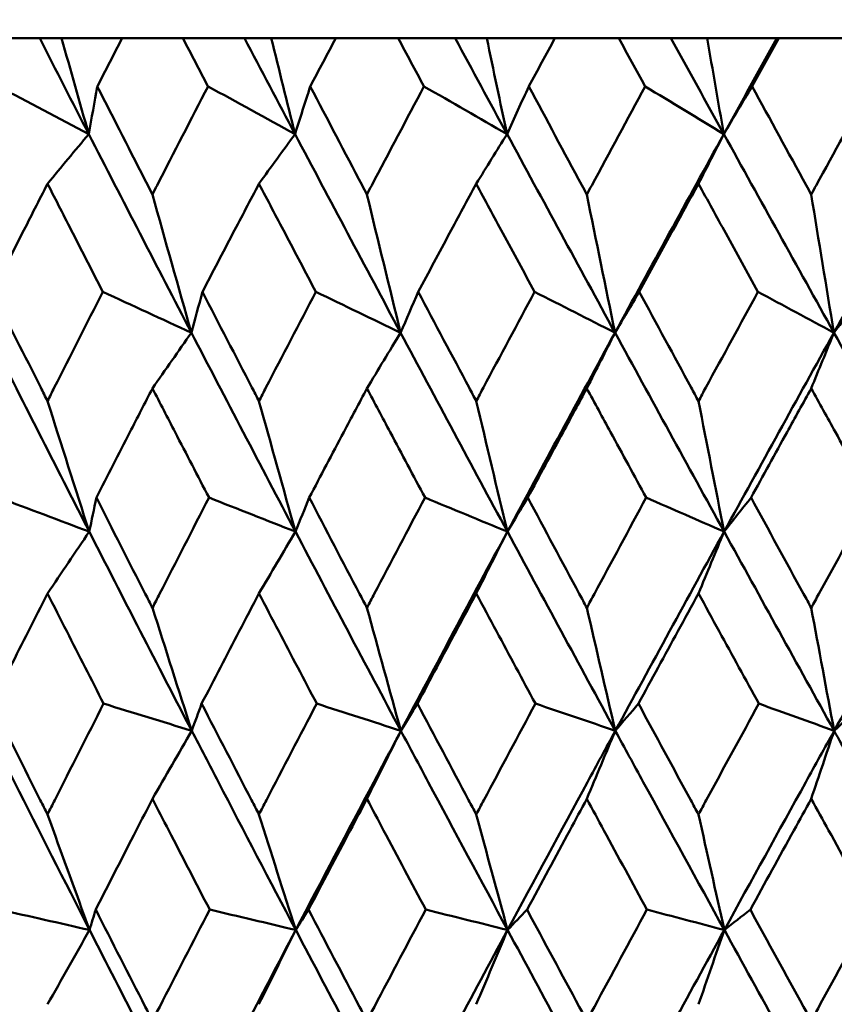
# Model space of a CAD drawing. Header units: millimetres. Extents: x 113 to 2969, y 62 to 2427.
# Tile 224 of 256: x 1811.06 to 1815.44, y 147.13 to 152.43. Entities that reach past the tile are written whole.
import ezdxf

# ---------------------------------------------------------------- set-up
doc = ezdxf.new("R2010")
doc.units = ezdxf.units.MM
doc.header["$LTSCALE"] = 12
doc.layers.add('Widoczne (ISO)', color=7, linetype='Continuous', lineweight=50)

msp = doc.modelspace()

# ---------------------------------------------------------------- linework, layer by layer
at = {"layer": 'Widoczne (ISO)'}
for p, q in [((1810.8176, 152.3297), (1811.1724, 152.3297)), ((1811.1724, 152.3297), (1811.2901, 152.3297)), ((1811.2901, 152.3297), (1811.6159, 152.3297)), ((1811.9422, 152.3297), (1811.6159, 152.3297)), ((1811.9422, 152.3297), (1812.2735, 152.3297)), ((1812.2735, 152.3297), (1812.4175, 152.3297)), ((1812.4175, 152.3297), (1812.7645, 152.3297)), ((1813.0998, 152.3297), (1812.7645, 152.3297)), ((1813.0998, 152.3297), (1813.4063, 152.3297)), ((1813.4063, 152.3297), (1813.576, 152.3297)), ((1813.576, 152.3297), (1813.9427, 152.3297)), ((1814.2857, 152.3297), (1813.9427, 152.3297)), ((1814.2857, 152.3297), (1814.5663, 152.3297)), ((1814.5663, 152.3297), (1814.761, 152.3297)), ((1814.761, 152.3297), (1815.1354, 152.3297)), ((1815.1354, 152.3297), (1815.1461, 152.3297)), ((1815.4954, 152.3297), (1815.1461, 152.3297))]:
    msp.add_line(p, q, dxfattribs=at)
msp.add_circle((1820.2943, 112.3297), 50, dxfattribs=at)
for points in [[(1811.4362, 151.8142), (1811.3479, 151.9861), (1811.26, 152.1579), (1811.1724, 152.3297)], [(1811.2901, 152.3297), (1811.3386, 152.1576), (1811.3873, 151.9858), (1811.4362, 151.8142)], [(1812.5453, 151.8142), (1812.4544, 151.9861), (1812.3638, 152.1579), (1812.2735, 152.3297)], [(1812.4175, 152.3297), (1812.4599, 152.1576), (1812.5025, 151.9858), (1812.5453, 151.8142)], [(1813.6849, 151.8142), (1813.5919, 151.9861), (1813.499, 152.1579), (1813.4063, 152.3297)], [(1813.576, 152.3297), (1813.6121, 152.1576), (1813.6485, 151.9858), (1813.6849, 151.8142)], [(1814.8507, 151.8142), (1814.7557, 151.9861), (1814.6609, 152.1579), (1814.5663, 152.3297)], [(1814.761, 152.3297), (1814.7907, 152.1576), (1814.8207, 151.9858), (1814.8507, 151.8142)], [(1814.8507, 151.8142), (1814.9454, 151.9861), (1815.0403, 152.1579), (1815.1354, 152.3297)], [(1811.4362, 151.8142), (1811.2737, 151.8996), (1811.1112, 151.985), (1810.9487, 152.0704)], [(1811.4362, 151.8142), (1811.4515, 151.8996), (1811.4668, 151.985), (1811.4823, 152.0704)], [(1812.5453, 151.8142), (1812.3894, 151.8996), (1812.2334, 151.985), (1812.0774, 152.0704)], [(1812.5453, 151.8142), (1812.5724, 151.8996), (1812.5997, 151.985), (1812.6271, 152.0704)], [(1813.6849, 151.8142), (1813.5362, 151.8996), (1813.3874, 151.985), (1813.2386, 152.0704)], [(1813.6849, 151.8142), (1813.7239, 151.8996), (1813.7629, 151.985), (1813.8021, 152.0704)], [(1814.8507, 151.8142), (1814.7097, 151.8996), (1814.5687, 151.985), (1814.4276, 152.0704)], [(1814.8507, 151.8142), (1814.9013, 151.8996), (1814.9519, 151.985), (1815.0027, 152.0704)], [(1811.2145, 151.5471), (1811.2884, 151.6362), (1811.3622, 151.7253), (1811.4362, 151.8142)], [(1811.9879, 150.7462), (1811.8028, 151.1023), (1811.6188, 151.4584), (1811.4362, 151.8142)], [(1812.3514, 151.5471), (1812.416, 151.6362), (1812.4806, 151.7253), (1812.5453, 151.8142)], [(1813.1127, 150.7462), (1812.9225, 151.1023), (1812.7333, 151.4584), (1812.5453, 151.8142)], [(1813.5196, 151.5471), (1813.5747, 151.6362), (1813.6298, 151.7253), (1813.6849, 151.8142)], [(1814.2658, 150.7462), (1814.0713, 151.1023), (1813.8777, 151.4584), (1813.6849, 151.8142)], [(1814.2658, 150.7462), (1814.4597, 151.1023), (1814.6547, 151.4584), (1814.8507, 151.8142)], [(1814.7145, 151.5471), (1814.7599, 151.6362), (1814.8053, 151.7253), (1814.8507, 151.8142)], [(1815.4427, 150.7462), (1815.2447, 151.1023), (1815.0473, 151.4584), (1814.8507, 151.8142)], [(1815.4427, 150.7462), (1815.6402, 151.1023), (1815.8387, 151.4584), (1816.038, 151.8142)], [(1811.7787, 151.4894), (1811.848, 151.241), (1811.9178, 150.9932), (1811.9879, 150.7462)], [(1812.9318, 151.4894), (1812.9917, 151.241), (1813.0521, 150.9932), (1813.1127, 150.7462)], [(1814.114, 151.4894), (1814.1643, 151.241), (1814.2149, 150.9932), (1814.2658, 150.7462)], [(1815.3205, 151.4894), (1815.361, 151.241), (1815.4017, 150.9932), (1815.4427, 150.7462)], [(1811.9879, 150.7462), (1811.8292, 150.8193), (1811.6705, 150.8925), (1811.5117, 150.9657)], [(1811.9879, 150.7462), (1812.0078, 150.8193), (1812.0277, 150.8925), (1812.0476, 150.9657)], [(1813.1127, 150.7462), (1812.9609, 150.8193), (1812.8091, 150.8925), (1812.6572, 150.9657)], [(1813.1127, 150.7462), (1813.1444, 150.8193), (1813.1762, 150.8925), (1813.208, 150.9657)], [(1814.2658, 150.7462), (1814.1216, 150.8193), (1813.9773, 150.8925), (1813.833, 150.9657)], [(1814.2658, 150.7462), (1814.3092, 150.8193), (1814.3528, 150.8925), (1814.3963, 150.9657)], [(1815.4427, 150.7462), (1815.3066, 150.8193), (1815.1704, 150.8925), (1815.0342, 150.9657)], [(1815.4427, 150.7462), (1815.4977, 150.8193), (1815.5528, 150.8925), (1815.6079, 150.9657)], [(1811.4388, 149.6763), (1811.2565, 150.033), (1811.0755, 150.3896), (1810.896, 150.7462)], [(1811.7787, 150.4467), (1811.8484, 150.5466), (1811.9182, 150.6465), (1811.9879, 150.7462)], [(1812.5475, 149.6763), (1812.3598, 150.033), (1812.1733, 150.3896), (1811.9879, 150.7462)], [(1812.9318, 150.4467), (1812.9921, 150.5466), (1813.0524, 150.6465), (1813.1127, 150.7462)], [(1813.6869, 149.6763), (1813.4945, 150.033), (1813.3031, 150.3896), (1813.1127, 150.7462)], [(1813.6869, 149.6763), (1813.8787, 150.033), (1814.0717, 150.3896), (1814.2658, 150.7462)], [(1814.114, 150.4467), (1814.1646, 150.5466), (1814.2152, 150.6465), (1814.2658, 150.7462)], [(1814.8523, 149.6763), (1814.656, 150.033), (1814.4605, 150.3896), (1814.2658, 150.7462)], [(1814.8523, 149.6763), (1815.0482, 150.033), (1815.245, 150.3896), (1815.4427, 150.7462)], [(1815.3205, 150.4467), (1815.3612, 150.5466), (1815.402, 150.6465), (1815.4427, 150.7462)], [(1816.0392, 149.6763), (1815.8398, 150.033), (1815.6409, 150.3896), (1815.4427, 150.7462)], [(1811.2145, 150.3784), (1811.2889, 150.1438), (1811.3636, 149.9097), (1811.4388, 149.6763)], [(1812.3514, 150.3784), (1812.4164, 150.1438), (1812.4818, 149.9097), (1812.5475, 149.6763)], [(1813.5196, 150.3784), (1813.575, 150.1438), (1813.6308, 149.9097), (1813.6869, 149.6763)], [(1814.7145, 150.3784), (1814.7602, 150.1438), (1814.8061, 149.9097), (1814.8523, 149.6763)], [(1811.4388, 149.6763), (1811.2772, 149.7373), (1811.1156, 149.7983), (1810.954, 149.8592)], [(1811.4388, 149.6763), (1811.4515, 149.7373), (1811.4642, 149.7983), (1811.477, 149.8592)], [(1812.5475, 149.6763), (1812.3927, 149.7373), (1812.2378, 149.7983), (1812.0829, 149.8592)], [(1812.5475, 149.6763), (1812.5722, 149.7373), (1812.5968, 149.7983), (1812.6215, 149.8592)], [(1813.6869, 149.6763), (1813.5393, 149.7373), (1813.3918, 149.7983), (1813.2442, 149.8592)], [(1813.6869, 149.6763), (1813.7233, 149.7373), (1813.7598, 149.7983), (1813.7964, 149.8592)], [(1814.8523, 149.6763), (1814.7127, 149.7373), (1814.573, 149.7983), (1814.4333, 149.8592)], [(1814.8523, 149.6763), (1814.9005, 149.7373), (1814.9487, 149.7983), (1814.9969, 149.8592)], [(1811.2145, 149.3439), (1811.2892, 149.4549), (1811.364, 149.5657), (1811.4388, 149.6763)], [(1811.99, 148.6056), (1811.805, 148.9624), (1811.6212, 149.3194), (1811.4388, 149.6763)], [(1812.3514, 149.3439), (1812.4167, 149.4549), (1812.4821, 149.5657), (1812.5475, 149.6763)], [(1813.1145, 148.6056), (1812.9244, 148.9624), (1812.7354, 149.3194), (1812.5475, 149.6763)], [(1813.1145, 148.6056), (1813.3041, 148.9624), (1813.4949, 149.3194), (1813.6869, 149.6763)], [(1813.5196, 149.3439), (1813.5753, 149.4549), (1813.6311, 149.5657), (1813.6869, 149.6763)], [(1814.2673, 148.6056), (1814.0729, 148.9624), (1813.8794, 149.3194), (1813.6869, 149.6763)], [(1814.2673, 148.6056), (1814.4613, 148.9624), (1814.6563, 149.3194), (1814.8523, 149.6763)], [(1814.7145, 149.3439), (1814.7604, 149.4549), (1814.8063, 149.5657), (1814.8523, 149.6763)], [(1815.4439, 148.6056), (1815.246, 148.9624), (1815.0488, 149.3194), (1814.8523, 149.6763)], [(1815.4439, 148.6056), (1815.6415, 148.9624), (1815.84, 149.3194), (1816.0392, 149.6763)], [(1811.7787, 149.2669), (1811.8488, 149.0459), (1811.9192, 148.8255), (1811.99, 148.6056)], [(1812.9318, 149.2669), (1812.9924, 149.0459), (1813.0533, 148.8255), (1813.1145, 148.6056)], [(1814.114, 149.2669), (1814.1648, 149.0459), (1814.216, 148.8255), (1814.2673, 148.6056)], [(1815.3205, 149.2669), (1815.3615, 149.0459), (1815.4026, 148.8255), (1815.4439, 148.6056)], [(1811.99, 148.6056), (1811.832, 148.6543), (1811.6741, 148.703), (1811.5161, 148.7518)], [(1811.99, 148.6056), (1812.0077, 148.6543), (1812.0254, 148.703), (1812.0432, 148.7518)], [(1813.1145, 148.6056), (1812.9636, 148.6543), (1812.8127, 148.703), (1812.6618, 148.7518)], [(1813.1145, 148.6056), (1813.1441, 148.6543), (1813.1737, 148.703), (1813.2034, 148.7518)], [(1814.2673, 148.6056), (1814.1241, 148.6543), (1813.9808, 148.703), (1813.8376, 148.7518)], [(1814.2673, 148.6056), (1814.3087, 148.6543), (1814.3502, 148.703), (1814.3916, 148.7518)], [(1815.4439, 148.6056), (1815.3089, 148.6543), (1815.1739, 148.703), (1815.0389, 148.7518)], [(1815.4439, 148.6056), (1815.497, 148.6543), (1815.5501, 148.703), (1815.6032, 148.7518)], [(1811.7787, 148.2397), (1811.8491, 148.3619), (1811.9195, 148.4838), (1811.99, 148.6056)], [(1812.9318, 148.2397), (1812.9927, 148.3619), (1813.0535, 148.4838), (1813.1145, 148.6056)], [(1814.114, 148.2397), (1814.165, 148.3619), (1814.2161, 148.4838), (1814.2673, 148.6056)], [(1815.3205, 148.2397), (1815.3616, 148.3619), (1815.4027, 148.4838), (1815.4439, 148.6056)], [(1811.2145, 148.156), (1811.2895, 147.9484), (1811.3649, 147.7413), (1811.4405, 147.5347)], [(1812.3514, 148.156), (1812.417, 147.9484), (1812.4829, 147.7413), (1812.5491, 147.5347)], [(1813.5196, 148.156), (1813.5755, 147.9484), (1813.6318, 147.7413), (1813.6882, 147.5347)], [(1814.7145, 148.156), (1814.7606, 147.9484), (1814.8069, 147.7413), (1814.8534, 147.5347)], [(1811.4405, 147.5347), (1811.2795, 147.5712), (1811.1185, 147.6077), (1810.9574, 147.6442)], [(1811.4405, 147.5347), (1811.4515, 147.5712), (1811.4625, 147.6077), (1811.4735, 147.6442)], [(1812.5491, 147.5347), (1812.3949, 147.5712), (1812.2406, 147.6077), (1812.0864, 147.6442)], [(1812.5491, 147.5347), (1812.572, 147.5712), (1812.595, 147.6077), (1812.618, 147.6442)], [(1813.6882, 147.5347), (1813.5414, 147.5712), (1813.3946, 147.6077), (1813.2478, 147.6442)], [(1813.6882, 147.5347), (1813.723, 147.5712), (1813.7579, 147.6077), (1813.7927, 147.6442)], [(1814.8534, 147.5347), (1814.7146, 147.5712), (1814.5758, 147.6077), (1814.437, 147.6442)], [(1814.8534, 147.5347), (1814.9, 147.5712), (1814.9466, 147.6077), (1814.9932, 147.6442)], [(1811.2145, 147.135), (1811.2898, 147.2684), (1811.3651, 147.4017), (1811.4405, 147.5347)], [(1811.9912, 146.4646), (1811.8062, 146.8213), (1811.6226, 147.178), (1811.4405, 147.5347)], [(1811.9912, 146.4646), (1812.1759, 146.8213), (1812.3619, 147.178), (1812.5491, 147.5347)], [(1812.3514, 147.135), (1812.4172, 147.2684), (1812.4831, 147.4017), (1812.5491, 147.5347)], [(1813.1155, 146.4646), (1812.9254, 146.8213), (1812.7366, 147.178), (1812.5491, 147.5347)], [(1813.1155, 146.4646), (1813.3054, 146.8213), (1813.4963, 147.178), (1813.6882, 147.5347)], [(1813.5196, 147.135), (1813.5757, 147.2684), (1813.6319, 147.4017), (1813.6882, 147.5347)], [(1814.2682, 146.4646), (1814.0738, 146.8213), (1813.8804, 147.178), (1813.6882, 147.5347)], [(1814.2682, 146.4646), (1814.4624, 146.8213), (1814.6575, 147.178), (1814.8534, 147.5347)], [(1814.7145, 147.135), (1814.7607, 147.2684), (1814.807, 147.4017), (1814.8534, 147.5347)], [(1815.4446, 146.4646), (1815.2466, 146.8213), (1815.0495, 147.178), (1814.8534, 147.5347)]]:
    msp.add_open_spline(points, degree=3, dxfattribs=at)
for points, knots in [([(1811.6159, 152.3297), (1811.5716, 152.2438), (1811.5273, 152.1579), (1811.4829, 152.0715), (1811.4826, 152.0709), (1811.4823, 152.0704)], [0, 0, 0, 0, 0.02969567, 0.02969567, 0.02988021, 0.02988021, 0.02988021, 0.02988021]), ([(1812.0774, 152.0704), (1812.0771, 152.0709), (1812.0769, 152.0715), (1812.0317, 152.1579), (1811.987, 152.2438), (1811.9422, 152.3297)], [0.02951568, 0.02951568, 0.02951568, 0.02951568, 0.02969929, 0.02969929, 0.05939589, 0.05939589, 0.05939589, 0.05939589]), ([(1812.7645, 152.3297), (1812.7189, 152.2438), (1812.6733, 152.1579), (1812.6276, 152.0715), (1812.6273, 152.0709), (1812.6271, 152.0704)], [0, 0, 0, 0, 0.02969567, 0.02969567, 0.02988021, 0.02988021, 0.02988021, 0.02988021]), ([(1813.2386, 152.0704), (1813.2383, 152.0709), (1813.238, 152.0715), (1813.1917, 152.1579), (1813.1457, 152.2438), (1813.0998, 152.3297)], [0.02951568, 0.02951568, 0.02951568, 0.02951568, 0.02969929, 0.02969929, 0.05939589, 0.05939589, 0.05939589, 0.05939589]), ([(1813.9427, 152.3297), (1813.8961, 152.2438), (1813.8495, 152.1579), (1813.8026, 152.0715), (1813.8023, 152.0709), (1813.8021, 152.0704)], [0, 0, 0, 0, 0.02969567, 0.02969567, 0.02988021, 0.02988021, 0.02988021, 0.02988021]), ([(1814.4276, 152.0704), (1814.4273, 152.0709), (1814.427, 152.0715), (1814.3797, 152.1579), (1814.3327, 152.2438), (1814.2857, 152.3297)], [0.02951568, 0.02951568, 0.02951568, 0.02951568, 0.02969929, 0.02969929, 0.05939589, 0.05939589, 0.05939589, 0.05939589]), ([(1815.1461, 152.3297), (1815.0985, 152.2438), (1815.051, 152.1579), (1815.0033, 152.0715), (1815.003, 152.0709), (1815.0027, 152.0704)], [0, 0, 0, 0, 0.02969567, 0.02969567, 0.02988021, 0.02988021, 0.02988021, 0.02988021]), ([(1811.4823, 152.0704), (1811.5725, 151.8931), (1811.6629, 151.7157), (1811.762, 151.5221), (1811.7704, 151.5057), (1811.7787, 151.4894)], [0.0297954, 0.0297954, 0.0297954, 0.0297954, 0.09092493, 0.09092493, 0.09655955, 0.09655955, 0.09655955, 0.09655955]), ([(1811.7787, 151.4894), (1811.787, 151.5056), (1811.7954, 151.5218), (1811.8946, 151.7155), (1811.9858, 151.893), (1812.0774, 152.0704)], [0.0853813, 0.0853813, 0.0853813, 0.0853813, 0.09097809, 0.09097809, 0.15214536, 0.15214536, 0.15214536, 0.15214536]), ([(1812.6271, 152.0704), (1812.7198, 151.8931), (1812.8128, 151.7157), (1812.9146, 151.5221), (1812.9232, 151.5057), (1812.9318, 151.4894)], [0.0297954, 0.0297954, 0.0297954, 0.0297954, 0.09092493, 0.09092493, 0.09655955, 0.09655955, 0.09655955, 0.09655955]), ([(1812.9318, 151.4894), (1812.9404, 151.5056), (1812.9489, 151.5218), (1813.0509, 151.7155), (1813.1446, 151.893), (1813.2386, 152.0704)], [0.0853813, 0.0853813, 0.0853813, 0.0853813, 0.09097809, 0.09097809, 0.15214536, 0.15214536, 0.15214536, 0.15214536]), ([(1813.8021, 152.0704), (1813.897, 151.8931), (1813.9922, 151.7157), (1814.0964, 151.5221), (1814.1052, 151.5057), (1814.114, 151.4894)], [0.0297954, 0.0297954, 0.0297954, 0.0297954, 0.09092493, 0.09092493, 0.09655955, 0.09655955, 0.09655955, 0.09655955]), ([(1814.114, 151.4894), (1814.1227, 151.5056), (1814.1314, 151.5218), (1814.2357, 151.7155), (1814.3315, 151.893), (1814.4276, 152.0704)], [0.0853813, 0.0853813, 0.0853813, 0.0853813, 0.09097809, 0.09097809, 0.15214536, 0.15214536, 0.15214536, 0.15214536]), ([(1815.0027, 152.0704), (1815.0995, 151.8931), (1815.1965, 151.7157), (1815.3026, 151.5221), (1815.3116, 151.5057), (1815.3205, 151.4894)], [0.0297954, 0.0297954, 0.0297954, 0.0297954, 0.09092493, 0.09092493, 0.09655955, 0.09655955, 0.09655955, 0.09655955]), ([(1815.3205, 151.4894), (1815.3294, 151.5056), (1815.3383, 151.5218), (1815.4445, 151.7155), (1815.542, 151.893), (1815.6397, 152.0704)], [0.0853813, 0.0853813, 0.0853813, 0.0853813, 0.09097809, 0.09097809, 0.15214536, 0.15214536, 0.15214536, 0.15214536]), ([(1811.2145, 151.5471), (1811.1692, 151.4582), (1811.124, 151.3693), (1811.0258, 151.1755), (1810.9727, 151.0706), (1810.9198, 150.9657)], [0.03078053, 0.03078053, 0.03078053, 0.03078053, 0.06149921, 0.06149921, 0.09773041, 0.09773041, 0.09773041, 0.09773041]), ([(1811.5117, 150.9657), (1811.4579, 151.0706), (1811.4042, 151.1755), (1811.3052, 151.3692), (1811.2598, 151.4581), (1811.2145, 151.5471)], [0.02528165, 0.02528165, 0.02528165, 0.02528165, 0.06150593, 0.06150593, 0.09223152, 0.09223152, 0.09223152, 0.09223152]), ([(1812.3514, 151.5471), (1812.3047, 151.4582), (1812.2581, 151.3693), (1812.1569, 151.1755), (1812.1022, 151.0706), (1812.0476, 150.9657)], [0.03078053, 0.03078053, 0.03078053, 0.03078053, 0.06149921, 0.06149921, 0.09773041, 0.09773041, 0.09773041, 0.09773041]), ([(1812.6572, 150.9657), (1812.6019, 151.0706), (1812.5467, 151.1755), (1812.4447, 151.3692), (1812.398, 151.4581), (1812.3514, 151.5471)], [0.02528165, 0.02528165, 0.02528165, 0.02528165, 0.06150593, 0.06150593, 0.09223152, 0.09223152, 0.09223152, 0.09223152]), ([(1813.5196, 151.5471), (1813.4717, 151.4582), (1813.424, 151.3693), (1813.3201, 151.1755), (1813.264, 151.0706), (1813.208, 150.9657)], [0.03078053, 0.03078053, 0.03078053, 0.03078053, 0.06149921, 0.06149921, 0.09773041, 0.09773041, 0.09773041, 0.09773041]), ([(1813.833, 150.9657), (1813.7763, 151.0706), (1813.7197, 151.1755), (1813.6153, 151.3692), (1813.5674, 151.4581), (1813.5196, 151.5471)], [0.02528165, 0.02528165, 0.02528165, 0.02528165, 0.06150593, 0.06150593, 0.09223152, 0.09223152, 0.09223152, 0.09223152]), ([(1814.7145, 151.5471), (1814.6657, 151.4582), (1814.6169, 151.3693), (1814.5109, 151.1755), (1814.4535, 151.0706), (1814.3963, 150.9657)], [0.03078053, 0.03078053, 0.03078053, 0.03078053, 0.06149921, 0.06149921, 0.09773041, 0.09773041, 0.09773041, 0.09773041]), ([(1815.0342, 150.9657), (1814.9764, 151.0706), (1814.9187, 151.1755), (1814.8122, 151.3692), (1814.7633, 151.4581), (1814.7145, 151.5471)], [0.02528165, 0.02528165, 0.02528165, 0.02528165, 0.06150593, 0.06150593, 0.09223152, 0.09223152, 0.09223152, 0.09223152]), ([(1810.9198, 150.9657), (1811.0055, 150.7942), (1811.0915, 150.6227), (1811.1901, 150.4269), (1811.2023, 150.4026), (1811.2145, 150.3784)], [0.02983351, 0.02983351, 0.02983351, 0.02983351, 0.0889495, 0.0889495, 0.09731113, 0.09731113, 0.09731113, 0.09731113]), ([(1811.2145, 150.3784), (1811.2267, 150.4025), (1811.2389, 150.4267), (1811.3376, 150.6225), (1811.4245, 150.7941), (1811.5117, 150.9657)], [0.0806421, 0.0806421, 0.0806421, 0.0806421, 0.08897282, 0.08897282, 0.14811965, 0.14811965, 0.14811965, 0.14811965]), ([(1812.0476, 150.9657), (1812.136, 150.7942), (1812.2247, 150.6227), (1812.3262, 150.4269), (1812.3388, 150.4026), (1812.3514, 150.3784)], [0.02983351, 0.02983351, 0.02983351, 0.02983351, 0.0889495, 0.0889495, 0.09731113, 0.09731113, 0.09731113, 0.09731113]), ([(1812.3514, 150.3784), (1812.3639, 150.4025), (1812.3764, 150.4267), (1812.4781, 150.6225), (1812.5675, 150.7941), (1812.6572, 150.9657)], [0.0806421, 0.0806421, 0.0806421, 0.0806421, 0.08897282, 0.08897282, 0.14811965, 0.14811965, 0.14811965, 0.14811965]), ([(1813.208, 150.9657), (1813.2987, 150.7942), (1813.3897, 150.6227), (1813.4937, 150.4269), (1813.5066, 150.4026), (1813.5196, 150.3784)], [0.02983351, 0.02983351, 0.02983351, 0.02983351, 0.0889495, 0.0889495, 0.09731113, 0.09731113, 0.09731113, 0.09731113]), ([(1813.5196, 150.3784), (1813.5324, 150.4025), (1813.5453, 150.4267), (1813.6495, 150.6225), (1813.7411, 150.7941), (1813.833, 150.9657)], [0.0806421, 0.0806421, 0.0806421, 0.0806421, 0.08897282, 0.08897282, 0.14811965, 0.14811965, 0.14811965, 0.14811965]), ([(1814.3963, 150.9657), (1814.489, 150.7942), (1814.5819, 150.6227), (1814.6881, 150.4269), (1814.7013, 150.4026), (1814.7145, 150.3784)], [0.02983351, 0.02983351, 0.02983351, 0.02983351, 0.0889495, 0.0889495, 0.09731113, 0.09731113, 0.09731113, 0.09731113]), ([(1814.7145, 150.3784), (1814.7276, 150.4025), (1814.7407, 150.4267), (1814.8471, 150.6225), (1814.9405, 150.7941), (1815.0342, 150.9657)], [0.0806421, 0.0806421, 0.0806421, 0.0806421, 0.08897282, 0.08897282, 0.14811965, 0.14811965, 0.14811965, 0.14811965]), ([(1811.7787, 150.4467), (1811.7382, 150.3682), (1811.6978, 150.2898), (1811.5972, 150.094), (1811.537, 149.9766), (1811.477, 149.8592)], [0.03448054, 0.03448054, 0.03448054, 0.03448054, 0.06157222, 0.06157222, 0.10209717, 0.10209717, 0.10209717, 0.10209717]), ([(1812.0829, 149.8592), (1812.0219, 149.9766), (1811.9611, 150.0939), (1811.8598, 150.2897), (1811.8192, 150.3682), (1811.7787, 150.4467)], [0.02104899, 0.02104899, 0.02104899, 0.02104899, 0.0615671, 0.0615671, 0.08866561, 0.08866561, 0.08866561, 0.08866561]), ([(1812.9318, 150.4467), (1812.8902, 150.3682), (1812.8487, 150.2898), (1812.7452, 150.094), (1812.6833, 149.9766), (1812.6215, 149.8592)], [0.03448054, 0.03448054, 0.03448054, 0.03448054, 0.06157222, 0.06157222, 0.10209717, 0.10209717, 0.10209717, 0.10209717]), ([(1813.2442, 149.8592), (1813.1816, 149.9766), (1813.1191, 150.0939), (1813.0151, 150.2897), (1812.9734, 150.3682), (1812.9318, 150.4467)], [0.02104899, 0.02104899, 0.02104899, 0.02104899, 0.0615671, 0.0615671, 0.08866561, 0.08866561, 0.08866561, 0.08866561]), ([(1814.114, 150.4467), (1814.0714, 150.3682), (1814.0289, 150.2898), (1813.923, 150.094), (1813.8596, 149.9766), (1813.7964, 149.8592)], [0.03448054, 0.03448054, 0.03448054, 0.03448054, 0.06157222, 0.06157222, 0.10209717, 0.10209717, 0.10209717, 0.10209717]), ([(1814.4333, 149.8592), (1814.3694, 149.9766), (1814.3055, 150.0939), (1814.1991, 150.2897), (1814.1565, 150.3682), (1814.114, 150.4467)], [0.02104899, 0.02104899, 0.02104899, 0.02104899, 0.0615671, 0.0615671, 0.08866561, 0.08866561, 0.08866561, 0.08866561]), ([(1815.3205, 150.4467), (1815.2772, 150.3682), (1815.2339, 150.2898), (1815.126, 150.094), (1815.0614, 149.9766), (1814.9969, 149.8592)], [0.03448054, 0.03448054, 0.03448054, 0.03448054, 0.06157222, 0.06157222, 0.10209717, 0.10209717, 0.10209717, 0.10209717]), ([(1815.6455, 149.8592), (1815.5805, 149.9766), (1815.5155, 150.0939), (1815.4072, 150.2897), (1815.3639, 150.3682), (1815.3205, 150.4467)], [0.02104899, 0.02104899, 0.02104899, 0.02104899, 0.0615671, 0.0615671, 0.08866561, 0.08866561, 0.08866561, 0.08866561]), ([(1811.477, 149.8592), (1811.5643, 149.687), (1811.652, 149.5148), (1811.7529, 149.3174), (1811.7658, 149.2922), (1811.7787, 149.2669)], [0.02530969, 0.02530969, 0.02530969, 0.02530969, 0.08465152, 0.08465152, 0.09334823, 0.09334823, 0.09334823, 0.09334823]), ([(1811.7787, 149.2669), (1811.7916, 149.2921), (1811.8045, 149.3173), (1811.9056, 149.5147), (1811.9941, 149.687), (1812.0829, 149.8592)], [0.07597559, 0.07597559, 0.07597559, 0.07597559, 0.08464777, 0.08464777, 0.14401425, 0.14401425, 0.14401425, 0.14401425]), ([(1812.6215, 149.8592), (1812.7114, 149.687), (1812.8016, 149.5148), (1812.9053, 149.3174), (1812.9186, 149.2922), (1812.9318, 149.2669)], [0.02530969, 0.02530969, 0.02530969, 0.02530969, 0.08465152, 0.08465152, 0.09334823, 0.09334823, 0.09334823, 0.09334823]), ([(1812.9318, 149.2669), (1812.945, 149.2921), (1812.9583, 149.3173), (1813.0621, 149.5147), (1813.153, 149.687), (1813.2442, 149.8592)], [0.07597559, 0.07597559, 0.07597559, 0.07597559, 0.08464777, 0.08464777, 0.14401425, 0.14401425, 0.14401425, 0.14401425]), ([(1813.7964, 149.8592), (1813.8885, 149.687), (1813.9808, 149.5148), (1814.0868, 149.3174), (1814.1004, 149.2922), (1814.114, 149.2669)], [0.02530969, 0.02530969, 0.02530969, 0.02530969, 0.08465152, 0.08465152, 0.09334823, 0.09334823, 0.09334823, 0.09334823]), ([(1814.114, 149.2669), (1814.1275, 149.2921), (1814.141, 149.3173), (1814.2473, 149.5147), (1814.3402, 149.687), (1814.4333, 149.8592)], [0.07597559, 0.07597559, 0.07597559, 0.07597559, 0.08464777, 0.08464777, 0.14401425, 0.14401425, 0.14401425, 0.14401425]), ([(1814.9969, 149.8592), (1815.0908, 149.687), (1815.1848, 149.5148), (1815.2929, 149.3174), (1815.3067, 149.2922), (1815.3205, 149.2669)], [0.02530969, 0.02530969, 0.02530969, 0.02530969, 0.08465152, 0.08465152, 0.09334823, 0.09334823, 0.09334823, 0.09334823]), ([(1815.3205, 149.2669), (1815.3343, 149.2921), (1815.3481, 149.3173), (1815.4562, 149.5147), (1815.5508, 149.687), (1815.6455, 149.8592)], [0.07597559, 0.07597559, 0.07597559, 0.07597559, 0.08464777, 0.08464777, 0.14401425, 0.14401425, 0.14401425, 0.14401425]), ([(1811.2145, 149.3439), (1811.1802, 149.2763), (1811.1459, 149.2086), (1811.0461, 149.0112), (1810.9807, 148.8815), (1810.9155, 148.7518)], [0.03825175, 0.03825175, 0.03825175, 0.03825175, 0.06160817, 0.06160817, 0.10638617, 0.10638617, 0.10638617, 0.10638617]), ([(1811.5161, 148.7518), (1811.4498, 148.8815), (1811.3836, 149.0112), (1811.2832, 149.2086), (1811.2488, 149.2763), (1811.2145, 149.3439)], [0.01681985, 0.01681985, 0.01681985, 0.01681985, 0.06159108, 0.06159108, 0.08495433, 0.08495433, 0.08495433, 0.08495433]), ([(1812.3514, 149.3439), (1812.316, 149.2763), (1812.2807, 149.2086), (1812.1778, 149.0112), (1812.1104, 148.8815), (1812.0432, 148.7518)], [0.03825175, 0.03825175, 0.03825175, 0.03825175, 0.06160817, 0.06160817, 0.10638617, 0.10638617, 0.10638617, 0.10638617]), ([(1812.6618, 148.7518), (1812.5936, 148.8815), (1812.5255, 149.0112), (1812.4221, 149.2086), (1812.3867, 149.2763), (1812.3514, 149.3439)], [0.01681985, 0.01681985, 0.01681985, 0.01681985, 0.06159108, 0.06159108, 0.08495433, 0.08495433, 0.08495433, 0.08495433]), ([(1813.5196, 149.3439), (1813.4833, 149.2763), (1813.4471, 149.2086), (1813.3416, 149.0112), (1813.2724, 148.8815), (1813.2034, 148.7518)], [0.03825175, 0.03825175, 0.03825175, 0.03825175, 0.06160817, 0.06160817, 0.10638617, 0.10638617, 0.10638617, 0.10638617]), ([(1813.8376, 148.7518), (1813.7677, 148.8815), (1813.698, 149.0112), (1813.5921, 149.2086), (1813.5558, 149.2763), (1813.5196, 149.3439)], [0.01681985, 0.01681985, 0.01681985, 0.01681985, 0.06159108, 0.06159108, 0.08495433, 0.08495433, 0.08495433, 0.08495433]), ([(1814.7145, 149.3439), (1814.6775, 149.2763), (1814.6405, 149.2086), (1814.5328, 149.0112), (1814.4622, 148.8815), (1814.3916, 148.7518)], [0.03825175, 0.03825175, 0.03825175, 0.03825175, 0.06160817, 0.06160817, 0.10638617, 0.10638617, 0.10638617, 0.10638617]), ([(1815.0389, 148.7518), (1814.9677, 148.8815), (1814.8966, 149.0112), (1814.7885, 149.2086), (1814.7515, 149.2763), (1814.7145, 149.3439)], [0.01681985, 0.01681985, 0.01681985, 0.01681985, 0.06159108, 0.06159108, 0.08495433, 0.08495433, 0.08495433, 0.08495433]), ([(1810.9155, 148.7518), (1811.0019, 148.5788), (1811.0887, 148.4057), (1811.1887, 148.2071), (1811.2016, 148.1816), (1811.2145, 148.156)], [0.02053386, 0.02053386, 0.02053386, 0.02053386, 0.08016461, 0.08016461, 0.08898694, 0.08898694, 0.08898694, 0.08898694]), ([(1811.2145, 148.156), (1811.2274, 148.1815), (1811.2403, 148.207), (1811.3405, 148.4056), (1811.4281, 148.5787), (1811.5161, 148.7518)], [0.07138254, 0.07138254, 0.07138254, 0.07138254, 0.08018544, 0.08018544, 0.13983561, 0.13983561, 0.13983561, 0.13983561]), ([(1812.0432, 148.7518), (1812.1323, 148.5788), (1812.2218, 148.4057), (1812.3248, 148.2071), (1812.3381, 148.1816), (1812.3514, 148.156)], [0.02053386, 0.02053386, 0.02053386, 0.02053386, 0.08016461, 0.08016461, 0.08898694, 0.08898694, 0.08898694, 0.08898694]), ([(1812.3514, 148.156), (1812.3646, 148.1815), (1812.3779, 148.207), (1812.4811, 148.4056), (1812.5713, 148.5787), (1812.6618, 148.7518)], [0.07138254, 0.07138254, 0.07138254, 0.07138254, 0.08018544, 0.08018544, 0.13983561, 0.13983561, 0.13983561, 0.13983561]), ([(1813.2034, 148.7518), (1813.2949, 148.5788), (1813.3867, 148.4057), (1813.4923, 148.2071), (1813.5059, 148.1816), (1813.5196, 148.156)], [0.02053386, 0.02053386, 0.02053386, 0.02053386, 0.08016461, 0.08016461, 0.08898694, 0.08898694, 0.08898694, 0.08898694]), ([(1813.5196, 148.156), (1813.5331, 148.1815), (1813.5467, 148.207), (1813.6525, 148.4056), (1813.745, 148.5787), (1813.8376, 148.7518)], [0.07138254, 0.07138254, 0.07138254, 0.07138254, 0.08018544, 0.08018544, 0.13983561, 0.13983561, 0.13983561, 0.13983561]), ([(1814.3916, 148.7518), (1814.4851, 148.5788), (1814.5789, 148.4057), (1814.6867, 148.2071), (1814.7006, 148.1816), (1814.7145, 148.156)], [0.02053386, 0.02053386, 0.02053386, 0.02053386, 0.08016461, 0.08016461, 0.08898694, 0.08898694, 0.08898694, 0.08898694]), ([(1814.7145, 148.156), (1814.7284, 148.1815), (1814.7422, 148.207), (1814.8502, 148.4056), (1814.9445, 148.5787), (1815.0389, 148.7518)], [0.07138254, 0.07138254, 0.07138254, 0.07138254, 0.08018544, 0.08018544, 0.13983561, 0.13983561, 0.13983561, 0.13983561]), ([(1811.4405, 147.5347), (1811.3052, 147.7998), (1811.1707, 148.0647), (1810.9907, 148.4216), (1810.9445, 148.5136), (1810.8983, 148.6056)], [0.3692784, 0.3692784, 0.3692784, 0.3692784, 0.4608442, 0.4608442, 0.492629, 0.492629, 0.492629, 0.492629]), ([(1812.5491, 147.5347), (1812.4097, 147.7998), (1812.2711, 148.0647), (1812.0854, 148.4216), (1812.0377, 148.5136), (1811.99, 148.6056)], [0.3692784, 0.3692784, 0.3692784, 0.3692784, 0.4608442, 0.4608442, 0.492629, 0.492629, 0.492629, 0.492629]), ([(1812.5491, 147.5347), (1812.6881, 147.7998), (1812.8278, 148.0647), (1813.0168, 148.4216), (1813.0656, 148.5136), (1813.1145, 148.6056)], [0.3692784, 0.3692784, 0.3692784, 0.3692784, 0.4608442, 0.4608442, 0.492629, 0.492629, 0.492629, 0.492629]), ([(1813.6882, 147.5347), (1813.5454, 147.7998), (1813.4032, 148.0647), (1813.2125, 148.4216), (1813.1635, 148.5136), (1813.1145, 148.6056)], [0.3692784, 0.3692784, 0.3692784, 0.3692784, 0.4608442, 0.4608442, 0.492629, 0.492629, 0.492629, 0.492629]), ([(1813.6882, 147.5347), (1813.8308, 147.7998), (1813.9739, 148.0647), (1814.1674, 148.4216), (1814.2173, 148.5136), (1814.2673, 148.6056)], [0.3692784, 0.3692784, 0.3692784, 0.3692784, 0.4608442, 0.4608442, 0.492629, 0.492629, 0.492629, 0.492629]), ([(1814.8534, 147.5347), (1814.7076, 147.7998), (1814.5624, 148.0647), (1814.3675, 148.4216), (1814.3174, 148.5136), (1814.2673, 148.6056)], [0.3692784, 0.3692784, 0.3692784, 0.3692784, 0.4608442, 0.4608442, 0.492629, 0.492629, 0.492629, 0.492629]), ([(1814.8534, 147.5347), (1814.9989, 147.7998), (1815.1449, 148.0647), (1815.3421, 148.4216), (1815.393, 148.5136), (1815.4439, 148.6056)], [0.3692784, 0.3692784, 0.3692784, 0.3692784, 0.4608442, 0.4608442, 0.492629, 0.492629, 0.492629, 0.492629]), ([(1816.04, 147.5347), (1815.892, 147.7998), (1815.7443, 148.0647), (1815.546, 148.4216), (1815.4949, 148.5136), (1815.4439, 148.6056)], [0.3692784, 0.3692784, 0.3692784, 0.3692784, 0.4608442, 0.4608442, 0.492629, 0.492629, 0.492629, 0.492629]), ([(1811.7787, 148.2397), (1811.7496, 148.1832), (1811.7206, 148.1267), (1811.6187, 147.9282), (1811.546, 147.7862), (1811.4735, 147.6442)], [0.04208868, 0.04208868, 0.04208868, 0.04208868, 0.06158988, 0.06158988, 0.11059803, 0.11059803, 0.11059803, 0.11059803]), ([(1812.0864, 147.6442), (1812.0128, 147.7862), (1811.9393, 147.9282), (1811.8369, 148.1267), (1811.8078, 148.1832), (1811.7787, 148.2397)], [0.01259731, 0.01259731, 0.01259731, 0.01259731, 0.06159863, 0.06159863, 0.08110666, 0.08110666, 0.08110666, 0.08110666]), ([(1812.9318, 148.2397), (1812.9019, 148.1832), (1812.8721, 148.1267), (1812.7673, 147.9282), (1812.6925, 147.7862), (1812.618, 147.6442)], [0.04208868, 0.04208868, 0.04208868, 0.04208868, 0.06158988, 0.06158988, 0.11059803, 0.11059803, 0.11059803, 0.11059803]), ([(1813.2478, 147.6442), (1813.1722, 147.7862), (1813.0968, 147.9282), (1812.9916, 148.1267), (1812.9617, 148.1832), (1812.9318, 148.2397)], [0.01259731, 0.01259731, 0.01259731, 0.01259731, 0.06159863, 0.06159863, 0.08110666, 0.08110666, 0.08110666, 0.08110666]), ([(1814.114, 148.2397), (1814.0834, 148.1832), (1814.0529, 148.1267), (1813.9457, 147.9282), (1813.8691, 147.7862), (1813.7927, 147.6442)], [0.04208868, 0.04208868, 0.04208868, 0.04208868, 0.06158988, 0.06158988, 0.11059803, 0.11059803, 0.11059803, 0.11059803]), ([(1814.437, 147.6442), (1814.3598, 147.7862), (1814.2827, 147.9282), (1814.1751, 148.1267), (1814.1445, 148.1832), (1814.114, 148.2397)], [0.01259731, 0.01259731, 0.01259731, 0.01259731, 0.06159863, 0.06159863, 0.08110666, 0.08110666, 0.08110666, 0.08110666]), ([(1815.3205, 148.2397), (1815.2894, 148.1832), (1815.2583, 148.1267), (1815.1491, 147.9282), (1815.0711, 147.7862), (1814.9932, 147.6442)], [0.04208868, 0.04208868, 0.04208868, 0.04208868, 0.06158988, 0.06158988, 0.11059803, 0.11059803, 0.11059803, 0.11059803]), ([(1815.6493, 147.6442), (1815.5707, 147.7862), (1815.4923, 147.9282), (1815.3828, 148.1267), (1815.3517, 148.1832), (1815.3205, 148.2397)], [0.01259731, 0.01259731, 0.01259731, 0.01259731, 0.06159863, 0.06159863, 0.08110666, 0.08110666, 0.08110666, 0.08110666]), ([(1811.4735, 147.6442), (1811.5619, 147.4702), (1811.6507, 147.2962), (1811.7528, 147.0969), (1811.7657, 147.0715), (1811.7787, 147.0462)], [0.01556037, 0.01556037, 0.01556037, 0.01556037, 0.07555527, 0.07555527, 0.08428623, 0.08428623, 0.08428623, 0.08428623]), ([(1811.7787, 147.0462), (1811.7917, 147.0715), (1811.8046, 147.0968), (1811.9069, 147.2961), (1811.9965, 147.4702), (1812.0864, 147.6442)], [0.06686277, 0.06686277, 0.06686277, 0.06686277, 0.07557848, 0.07557848, 0.13558897, 0.13558897, 0.13558897, 0.13558897]), ([(1812.618, 147.6442), (1812.709, 147.4702), (1812.8002, 147.2962), (1812.9051, 147.0969), (1812.9185, 147.0715), (1812.9318, 147.0462)], [0.01556037, 0.01556037, 0.01556037, 0.01556037, 0.07555527, 0.07555527, 0.08428623, 0.08428623, 0.08428623, 0.08428623]), ([(1812.9318, 147.0462), (1812.9451, 147.0715), (1812.9585, 147.0968), (1813.0635, 147.2961), (1813.1555, 147.4702), (1813.2478, 147.6442)], [0.06686277, 0.06686277, 0.06686277, 0.06686277, 0.07557848, 0.07557848, 0.13558897, 0.13558897, 0.13558897, 0.13558897]), ([(1813.7927, 147.6442), (1813.8859, 147.4702), (1813.9794, 147.2962), (1814.0867, 147.0969), (1814.1003, 147.0715), (1814.114, 147.0462)], [0.01556037, 0.01556037, 0.01556037, 0.01556037, 0.07555527, 0.07555527, 0.08428623, 0.08428623, 0.08428623, 0.08428623]), ([(1814.114, 147.0462), (1814.1276, 147.0715), (1814.1412, 147.0968), (1814.2487, 147.2961), (1814.3427, 147.4702), (1814.437, 147.6442)], [0.06686277, 0.06686277, 0.06686277, 0.06686277, 0.07557848, 0.07557848, 0.13558897, 0.13558897, 0.13558897, 0.13558897]), ([(1814.9932, 147.6442), (1815.0882, 147.4702), (1815.1834, 147.2962), (1815.2927, 147.0969), (1815.3066, 147.0715), (1815.3205, 147.0462)], [0.01556037, 0.01556037, 0.01556037, 0.01556037, 0.07555527, 0.07555527, 0.08428623, 0.08428623, 0.08428623, 0.08428623]), ([(1815.3205, 147.0462), (1815.3344, 147.0715), (1815.3483, 147.0968), (1815.4577, 147.2961), (1815.5534, 147.4702), (1815.6493, 147.6442)], [0.06686277, 0.06686277, 0.06686277, 0.06686277, 0.07557848, 0.07557848, 0.13558897, 0.13558897, 0.13558897, 0.13558897])]:
    msp.add_open_spline(points, degree=3, knots=knots, dxfattribs=at)

doc.saveas('drawing.dxf')
